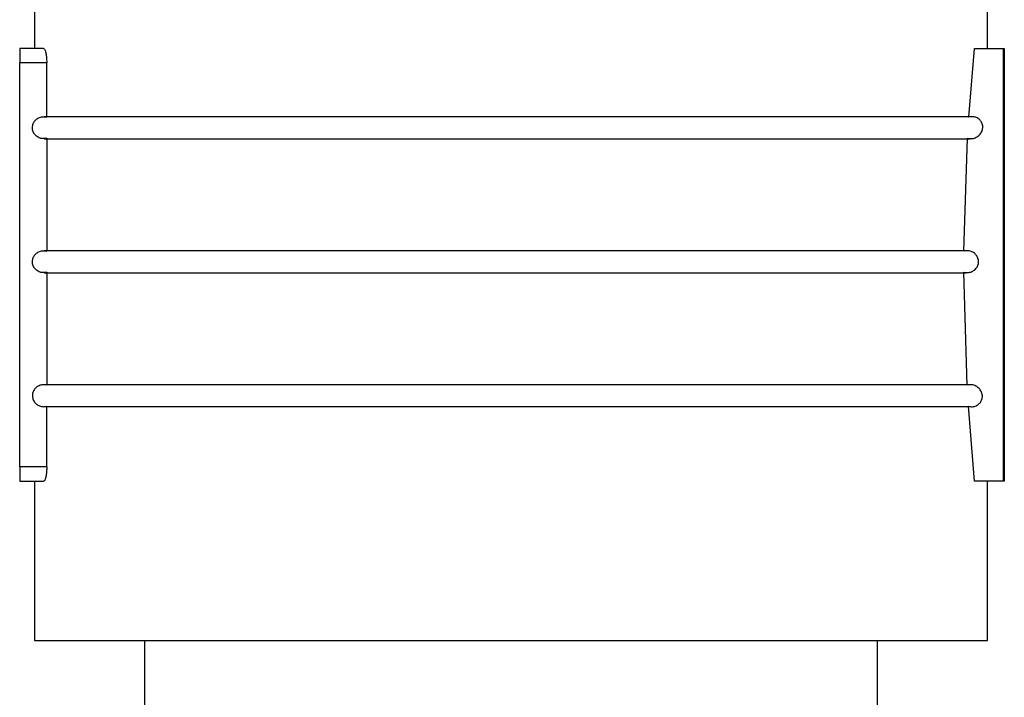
# Model space of a CAD drawing. Header units: millimetres. Extents: x 13 to 546, y 13 to 419.
# Tile 13 of 18: x 324 to 337, y 108 to 117. Entities that reach past the tile are written whole.
import ezdxf

# ---------------------------------------------------------------- set-up
doc = ezdxf.new("R2010")
doc.units = ezdxf.units.MM
doc.header["$LTSCALE"] = 2

msp = doc.modelspace()

# ---------------------------------------------------------------- linework, layer by layer
for p, q in [((324.121, 121.82), (324.121, 116.627)), ((337.121, 116.627), (337.121, 121.82)), ((324.243, 116.627), (323.918, 116.627)), ((336.868, 115.689), (336.946, 116.627)), ((336.946, 116.627), (337.34, 116.627)), ((337.34, 116.627), (337.349, 116.627)), ((324.286, 116.427), (323.917, 116.427)), ((323.917, 110.918), (323.917, 116.427)), ((324.286, 115.689), (324.286, 116.427)), ((336.905, 115.694), (324.249, 115.694)), ((337.348, 115.609), (337.342, 115.609)), ((337.342, 115.609), (337.342, 113.322)), ((337.348, 113.322), (337.348, 115.609)), ((324.25, 115.394), (336.883, 115.394)), ((324.286, 115.4), (324.286, 113.86)), ((336.8, 113.86), (336.85, 115.4)), ((336.838, 113.865), (324.249, 113.865)), ((324.25, 113.565), (336.83, 113.565)), ((324.286, 113.571), (324.286, 112.031)), ((336.845, 112.031), (336.799, 113.571)), ((337.342, 113.322), (337.34, 113.322)), ((337.34, 113.322), (337.345, 111.676)), ((337.348, 113.322), (337.342, 113.322)), ((337.345, 111.676), (337.349, 113.322)), ((337.349, 113.322), (337.348, 113.322)), ((336.882, 112.037), (324.249, 112.037)), ((324.25, 111.737), (336.896, 111.737)), ((324.286, 110.918), (324.286, 111.742)), ((336.946, 110.718), (336.862, 111.742)), ((324.286, 110.918), (323.917, 110.918)), ((323.918, 110.718), (324.243, 110.718)), ((324.121, 110.718), (324.121, 108.547)), ((337.34, 110.718), (336.946, 110.718)), ((337.121, 108.547), (337.121, 110.718)), ((337.349, 110.718), (337.34, 110.718)), ((324.121, 108.547), (337.121, 108.547)), ((325.621, 108.547), (325.621, 107.547)), ((335.621, 107.547), (335.621, 108.547))]:
    msp.add_line(p, q)
for centre, start, end in [((340.322, 116.477), 179.4762, 180.1748), ((340.322, 110.868), 179.8252, 180.5238)]:
    msp.add_arc(centre, 16.404, start, end)
for points, knots in [([(324.243, 116.627), (324.248, 116.623), (324.263, 116.612), (324.271, 116.575), (324.281, 116.526), (324.285, 116.474), (324.286, 116.44), (324.286, 116.427)], [0, 0, 0, 0, 0.085714, 0.257966, 0.510325, 0.812078, 1, 1, 1, 1]), ([(337.34, 110.718), (337.34, 111.219), (337.338, 112.339), (337.338, 113.93), (337.339, 115.399), (337.34, 116.248), (337.34, 116.627)], [0, 0, 0, 0, 0.254027, 0.56889, 0.807652, 1, 1, 1, 1]), ([(337.349, 116.627), (337.35, 116.127), (337.351, 115.006), (337.351, 113.415), (337.35, 111.946), (337.349, 111.097), (337.349, 110.718)], [0, 0, 0, 0, 0.254027, 0.56889, 0.807652, 1, 1, 1, 1]), ([(324.286, 115.4), (324.269, 115.397), (324.233, 115.391), (324.181, 115.405), (324.136, 115.434), (324.104, 115.476), (324.089, 115.525), (324.092, 115.576), (324.111, 115.623), (324.144, 115.661), (324.189, 115.687), (324.238, 115.697), (324.271, 115.691), (324.286, 115.689)], [0, 0, 0, 0, 0.094981, 0.189969, 0.28457, 0.377355, 0.467818, 0.55649, 0.644593, 0.733547, 0.824369, 0.917413, 1, 1, 1, 1]), ([(336.85, 115.4), (336.868, 115.397), (336.903, 115.391), (336.957, 115.405), (337.004, 115.434), (337.04, 115.477), (337.058, 115.53), (337.057, 115.583), (337.037, 115.63), (337.004, 115.666), (336.961, 115.688), (336.914, 115.697), (336.883, 115.691), (336.868, 115.689)], [0, 0, 0, 0, 0.094994, 0.189783, 0.287753, 0.387127, 0.484515, 0.577553, 0.665706, 0.75044, 0.834478, 0.920724, 1, 1, 1, 1]), ([(324.286, 113.571), (324.269, 113.568), (324.233, 113.562), (324.181, 113.576), (324.136, 113.605), (324.104, 113.647), (324.089, 113.697), (324.092, 113.747), (324.111, 113.794), (324.144, 113.832), (324.189, 113.858), (324.238, 113.868), (324.271, 113.863), (324.286, 113.86)], [0, 0, 0, 0, 0.094981, 0.189969, 0.28457, 0.377355, 0.467818, 0.55649, 0.644593, 0.733547, 0.824369, 0.917413, 1, 1, 1, 1]), ([(336.799, 113.571), (336.818, 113.568), (336.855, 113.562), (336.909, 113.577), (336.955, 113.608), (336.987, 113.651), (337.001, 113.701), (336.997, 113.751), (336.977, 113.796), (336.943, 113.834), (336.898, 113.858), (336.848, 113.868), (336.815, 113.863), (336.8, 113.86)], [0, 0, 0, 0, 0.098118, 0.196259, 0.29331, 0.386734, 0.476029, 0.562435, 0.648, 0.734925, 0.824944, 0.918866, 1, 1, 1, 1]), ([(324.286, 112.031), (324.269, 112.034), (324.233, 112.04), (324.181, 112.026), (324.136, 111.997), (324.104, 111.955), (324.089, 111.905), (324.092, 111.855), (324.111, 111.808), (324.144, 111.77), (324.189, 111.744), (324.238, 111.734), (324.271, 111.739), (324.286, 111.742)], [0, 0, 0, 0, 0.094983, 0.189971, 0.284572, 0.377357, 0.467819, 0.556491, 0.644594, 0.733548, 0.824369, 0.917413, 1, 1, 1, 1]), ([(336.862, 111.742), (336.88, 111.739), (336.915, 111.733), (336.968, 111.747), (337.01, 111.775), (337.039, 111.815), (337.053, 111.861), (337.051, 111.91), (337.032, 111.957), (336.997, 111.999), (336.95, 112.027), (336.896, 112.04), (336.861, 112.034), (336.845, 112.031)], [0, 0, 0, 0, 0.094763, 0.189574, 0.279233, 0.363867, 0.446887, 0.531612, 0.62043, 0.714289, 0.812549, 0.912771, 1, 1, 1, 1]), ([(324.286, 110.918), (324.286, 110.897), (324.285, 110.856), (324.278, 110.799), (324.268, 110.757), (324.259, 110.726), (324.247, 110.72), (324.243, 110.718)], [0, 0, 0, 0, 0.309368, 0.585648, 0.804098, 0.945893, 1, 1, 1, 1])]:
    msp.add_open_spline(points, degree=3, knots=knots)

doc.saveas('drawing.dxf')
